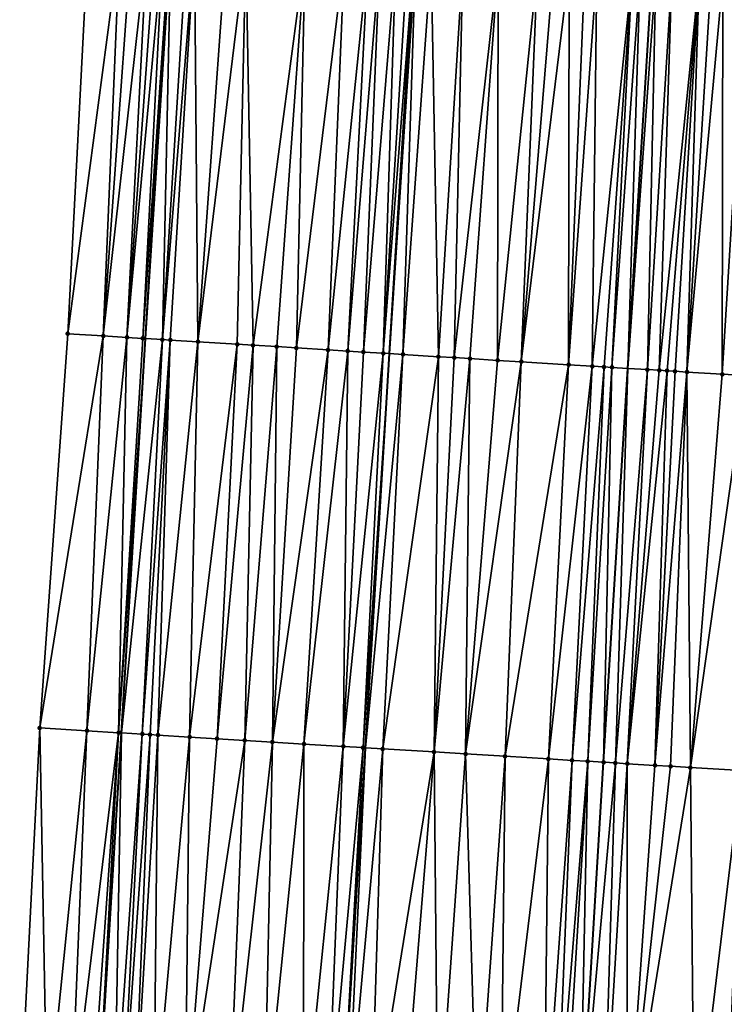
# Model space of a CAD drawing. Header units: feet. Extents: x 2004186 to 2014793, y 836912 to 864902.
# Tile 220 of 256: x 2010594 to 2010629, y 843693 to 843743. Entities that reach past the tile are written whole.
import ezdxf

# ---------------------------------------------------------------- set-up
doc = ezdxf.new("R2010")
doc.units = ezdxf.units.FT
doc.header["$LTSCALE"] = 100
doc.header["$MEASUREMENT"] = 0
for name, color, linetype, lineweight in [('EP_Travel Lane', 5, 'Continuous', 40), ('GPL_Skip Line', 2, 'Continuous', 40), ('Road Shots', 4, 'Continuous', 200), ('Road X-Section', 30, 'Continuous', 13)]:
    doc.layers.add(name, color=color, linetype=linetype, lineweight=lineweight)
doc.layers.add('I-77 SB_MM21-27-Surface-Border', color=7, linetype='Continuous')
doc.layers.add('I-77 SB_MM21-27-Surface-TIN', color=7, linetype='Continuous')

msp = doc.modelspace()

# ---------------------------------------------------------------- linework, layer by layer
at = {"layer": 'EP_Travel Lane'}
msp.add_polyline3d([(2010597.708061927, 843686.6427311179, 396.3565109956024), (2010598.91840863, 843706.5942496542, 396.7299371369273), (2010600.136614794, 843726.574006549, 397.1002245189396), (2010601.360643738, 843746.5332797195, 397.4784179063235), (2010602.585253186, 843766.4909478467, 397.8725884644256), (2010603.809938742, 843786.4498563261, 398.2380047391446), (2010605.034605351, 843806.4084560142, 398.5957688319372), (2010606.259246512, 843826.3666409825, 398.9718619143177), (2010607.483909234, 843846.3251773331, 399.35019786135), (2010608.708571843, 843866.2837118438, 399.7205685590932), (2010609.939896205, 843886.2297355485, 400.1205587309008), (2010611.180309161, 843906.1838157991, 400.5107449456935), (2010612.421764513, 843926.1415796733, 400.8776215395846), (2010613.663197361, 843946.0989817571, 401.2568078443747), (2010614.904500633, 843966.0543007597, 401.6235736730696), (2010616.145713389, 843986.0081646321, 401.9860260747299)], dxfattribs=at)
at = {"layer": 'GPL_Skip Line'}
for points in [[(2010610.060576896, 843685.8878765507, 396.6357860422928), (2010611.270952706, 843705.8398748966, 397.0017649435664), (2010612.491876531, 843725.8074705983, 397.3664886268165), (2010613.723236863, 843745.7647858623, 397.7474787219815), (2010614.95567796, 843765.7224220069, 398.1280138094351), (2010616.18808274, 843785.6794700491, 398.5540842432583), (2010617.420580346, 843805.6380212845, 398.9018024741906), (2010618.653055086, 843825.5962022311, 399.2615733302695), (2010619.885516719, 843845.5541709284, 399.6314190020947), (2010621.117951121, 843865.5116986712, 400.022265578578), (2010622.349480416, 843885.4634292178, 400.4213998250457), (2010623.580644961, 843905.419498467, 400.8030205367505), (2010624.811893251, 843925.3779018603, 401.178908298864), (2010626.043144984, 843945.3363610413, 401.540108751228), (2010627.274241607, 843965.2923059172, 401.8982961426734), (2010628.505201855, 843985.2460401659, 402.2769665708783)], [(2010622.117339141, 843685.1532854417, 396.7970961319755), (2010623.327716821, 843705.1053146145, 397.1721754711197), (2010624.547794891, 843725.0614742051, 397.5220075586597), (2010625.778750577, 843745.0171695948, 397.9185043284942), (2010627.010884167, 843764.9750481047, 398.293744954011), (2010628.243006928, 843784.9327512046, 398.6808933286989), (2010629.475154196, 843804.8908512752, 399.0589407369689), (2010630.70730757, 843824.8490502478, 399.4239272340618), (2010631.939426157, 843844.8066857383, 399.8050385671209), (2010633.171540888, 843864.7642587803, 400.1905784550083), (2010634.398907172, 843884.7218354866, 400.5941964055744), (2010635.620786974, 843904.679444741, 400.9761722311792), (2010636.842225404, 843924.6384244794, 401.3592189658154), (2010638.063685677, 843944.5977611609, 401.7086033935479), (2010639.284973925, 843964.5542868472, 402.0628003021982), (2010640.506099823, 843984.5081596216, 402.4516861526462)]]:
    msp.add_polyline3d(points, dxfattribs=at)
at = {"layer": 'I-77 SB_MM21-27-Surface-Border', "color": 3, "linetype": 'ByBlock', "lineweight": -2}
msp.add_polyline3d([(2010593.770172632, 843686.8848430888, 396.1927937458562), (2010594.780866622, 843706.8481472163, 396.5729672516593), (2010596.202234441, 843726.8191187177, 396.96147046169), (2010597.233796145, 843746.7907830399, 397.3392252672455), (2010598.266273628, 843766.7603996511, 397.7234545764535), (2010598.899619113, 843786.7564116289, 398.064258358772), (2010599.932167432, 843806.727175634, 398.3987386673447), (2010601.164319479, 843826.6853531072, 398.7434134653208), (2010602.396470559, 843846.6435149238, 399.1274067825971), (2010603.428951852, 843866.6131932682, 399.5397705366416), (2010605.054714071, 843886.5325009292, 399.9490620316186), (2010606.076801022, 843906.4996209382, 400.3238787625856), (2010607.49786004, 843926.4462868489, 400.6903829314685), (2010610.316223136, 843946.3061017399, 401.1268342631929), (2010610.938647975, 843966.2995420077, 401.4839026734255), (2010611.960237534, 843986.2671053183, 401.8444700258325)], dxfattribs=at)
at = {"layer": 'I-77 SB_MM21-27-Surface-TIN', "color": 128, "linetype": 'ByBlock', "lineweight": -2}
for points in [[(2010598.830687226, 843746.6910829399, 397.3960855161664), (2010597.233796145, 843746.7907830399, 397.3392252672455), (2010596.202234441, 843726.8191187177, 396.96147046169)], [(2010598.830687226, 843746.6910829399, 397.3960855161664), (2010596.202234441, 843726.8191187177, 396.96147046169), (2010597.998754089, 843726.7072326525, 397.0228551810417)], [(2010599.429521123, 843746.6536912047, 397.4176233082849), (2010598.830687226, 843746.6910829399, 397.3960855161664), (2010597.998754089, 843726.7072326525, 397.0228551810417)], [(2010600.227960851, 843746.6037470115, 397.4508799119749), (2010599.429521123, 843746.6536912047, 397.4176233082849), (2010597.998754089, 843726.7072326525, 397.0228551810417)], [(2010600.227960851, 843746.6037470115, 397.4508799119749), (2010597.998754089, 843726.7072326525, 397.0228551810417), (2010599.196430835, 843726.6325929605, 397.0663840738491)], [(2010600.627188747, 843746.5789050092, 397.4608386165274), (2010600.227960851, 843746.6037470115, 397.4508799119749), (2010599.196430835, 843726.6325929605, 397.0663840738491)], [(2010601.026422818, 843746.5541630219, 397.4656698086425), (2010600.627188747, 843746.5789050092, 397.4608386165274), (2010599.196430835, 843726.6325929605, 397.0663840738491)], [(2010601.026422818, 843746.5541630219, 397.4656698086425), (2010599.196430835, 843726.6325929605, 397.0663840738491), (2010599.994882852, 843726.5828469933, 397.0946677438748)], [(2010601.026422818, 843746.5541630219, 397.4656698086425), (2010599.994882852, 843726.5828469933, 397.0946677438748), (2010601.360643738, 843746.5332797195, 397.4784179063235)], [(2010599.994882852, 843726.5828469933, 397.0946677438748), (2010600.136614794, 843726.574006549, 397.1002245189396), (2010601.360643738, 843746.5332797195, 397.4784179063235)], [(2010601.425644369, 843746.5292182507, 397.4808972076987), (2010601.360643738, 843746.5332797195, 397.4784179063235), (2010600.136614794, 843726.574006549, 397.1002245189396)], [(2010601.425644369, 843746.5292182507, 397.4808972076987), (2010600.136614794, 843726.574006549, 397.1002245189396), (2010600.992943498, 843726.5205935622, 397.1337979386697)], [(2010602.224077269, 843746.4791634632, 397.5198236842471), (2010601.425644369, 843746.5292182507, 397.4808972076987), (2010600.992943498, 843726.5205935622, 397.1337979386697)], [(2010602.62330079, 843746.4542505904, 397.5334157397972), (2010602.224077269, 843746.4791634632, 397.5198236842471), (2010600.992943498, 843726.5205935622, 397.1337979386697)], [(2010602.62330079, 843746.4542505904, 397.5334157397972), (2010600.992943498, 843726.5205935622, 397.1337979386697), (2010601.39217333, 843726.4957826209, 397.1446392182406)], [(2010602.62330079, 843746.4542505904, 397.5334157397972), (2010601.39217333, 843726.4957826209, 397.1446392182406), (2010602.78949313, 843726.4091939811, 397.1693024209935)], [(2010604.220216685, 843746.3549524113, 397.5696705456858), (2010602.62330079, 843746.4542505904, 397.5334157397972), (2010602.78949313, 843726.4091939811, 397.1693024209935)], [(2010605.218297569, 843746.2930279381, 397.5853118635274), (2010604.220216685, 843746.3549524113, 397.5696705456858), (2010602.78949313, 843726.4091939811, 397.1693024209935)], [(2010605.218297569, 843746.2930279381, 397.5853118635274), (2010602.78949313, 843726.4091939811, 397.1693024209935), (2010604.785662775, 843726.285471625, 397.2058282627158)], [(2010605.218297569, 843746.2930279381, 397.5853118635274), (2010604.785662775, 843726.285471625, 397.2058282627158), (2010605.584131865, 843726.2360026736, 397.21937511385)], [(2010608.212543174, 843746.1073023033, 397.6297860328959), (2010605.218297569, 843746.2930279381, 397.5853118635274), (2010605.584131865, 843726.2360026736, 397.21937511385)], [(2010608.212543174, 843746.1073023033, 397.6297860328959), (2010605.584131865, 843726.2360026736, 397.21937511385), (2010606.781827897, 843726.1616758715, 397.2462587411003)], [(2010608.212543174, 843746.1073023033, 397.6297860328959), (2010606.781827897, 843726.1616758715, 397.2462587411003), (2010607.779912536, 843726.0998117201, 397.2646798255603)], [(2010610.208692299, 843745.9832485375, 397.6715692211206), (2010608.212543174, 843746.1073023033, 397.6297860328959), (2010607.779912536, 843726.0998117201, 397.2646798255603)], [(2010610.208692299, 843745.9832485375, 397.6715692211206), (2010607.779912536, 843726.0998117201, 397.2646798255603), (2010609.376843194, 843726.0007517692, 397.298266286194)], [(2010611.406377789, 843745.9087517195, 397.6999488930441), (2010610.208692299, 843745.9832485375, 397.6715692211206), (2010609.376843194, 843726.0007517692, 397.298266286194)], [(2010611.406377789, 843745.9087517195, 397.6999488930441), (2010609.376843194, 843726.0007517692, 397.298266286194), (2010610.374925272, 843725.9388460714, 397.3188975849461)], [(2010612.005217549, 843745.8714549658, 397.7166172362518), (2010611.406377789, 843745.9087517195, 397.6999488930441), (2010610.374925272, 843725.9388460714, 397.3188975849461)], [(2010612.005217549, 843745.8714549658, 397.7166172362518), (2010610.374925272, 843725.9388460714, 397.3188975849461), (2010611.173386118, 843725.8892433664, 397.3395599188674)], [(2010612.803675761, 843745.8218101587, 397.7345250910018), (2010612.005217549, 843745.8714549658, 397.7166172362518), (2010611.173386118, 843725.8892433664, 397.3395599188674)], [(2010612.803675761, 843745.8218101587, 397.7345250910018), (2010611.173386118, 843725.8892433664, 397.3395599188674), (2010612.171470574, 843725.8273762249, 397.358140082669)], [(2010613.402528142, 843745.7847178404, 397.7407125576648), (2010612.803675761, 843745.8218101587, 397.7345250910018), (2010612.171470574, 843725.8273762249, 397.358140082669)], [(2010613.402528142, 843745.7847178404, 397.7407125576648), (2010612.171470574, 843725.8273762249, 397.358140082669), (2010613.723236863, 843745.7647858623, 397.7474787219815)], [(2010612.171470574, 843725.8273762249, 397.358140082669), (2010612.491876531, 843725.8074705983, 397.3664886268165), (2010613.723236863, 843745.7647858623, 397.7474787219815)], [(2010613.801757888, 843745.7599057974, 397.7491353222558), (2010613.723236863, 843745.7647858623, 397.7474787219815), (2010612.491876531, 843725.8074705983, 397.3664886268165)], [(2010613.801757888, 843745.7599057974, 397.7491353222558), (2010612.491876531, 843725.8074705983, 397.3664886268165), (2010613.169546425, 843725.765369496, 397.3841460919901)], [(2010614.600215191, 843745.7102462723, 397.7677977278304), (2010613.801757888, 843745.7599057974, 397.7491353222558), (2010613.169546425, 843725.765369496, 397.3841460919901)], [(2010614.600215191, 843745.7102462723, 397.7677977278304), (2010613.169546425, 843725.765369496, 397.3841460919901), (2010614.966100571, 843725.6540431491, 397.4157546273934)], [(2010616.197144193, 843745.6111604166, 397.7931672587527), (2010614.600215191, 843745.7102462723, 397.7677977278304), (2010614.966100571, 843725.6540431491, 397.4157546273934)], [(2010616.197144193, 843745.6111604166, 397.7931672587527), (2010614.966100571, 843725.6540431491, 397.4157546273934), (2010615.76457529, 843725.6046655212, 397.4244431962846)], [(2010617.993695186, 843745.4997838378, 397.8168371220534), (2010616.197144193, 843745.6111604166, 397.7931672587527), (2010615.76457529, 843725.6046655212, 397.4244431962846)], [(2010617.993695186, 843745.4997838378, 397.8168371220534), (2010615.76457529, 843725.6046655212, 397.4244431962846), (2010616.563051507, 843725.5553122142, 397.4318379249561)], [(2010617.993695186, 843745.4997838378, 397.8168371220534), (2010616.563051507, 843725.5553122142, 397.4318379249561), (2010617.960375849, 843725.4687972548, 397.4525814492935)], [(2010619.989852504, 843745.3758627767, 397.8518169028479), (2010617.993695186, 843745.4997838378, 397.8168371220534), (2010617.960375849, 843725.4687972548, 397.4525814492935)], [(2010619.989852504, 843745.3758627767, 397.8518169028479), (2010617.960375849, 843725.4687972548, 397.4525814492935), (2010619.158084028, 843725.3946675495, 397.4689798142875)], [(2010620.788319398, 843745.3263585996, 397.8625150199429), (2010619.989852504, 843745.3758627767, 397.8518169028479), (2010619.158084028, 843725.3946675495, 397.4689798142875)], [(2010621.586787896, 843745.2768804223, 397.8718801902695), (2010620.788319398, 843745.3263585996, 397.8625150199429), (2010619.158084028, 843725.3946675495, 397.4689798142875)], [(2010621.586787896, 843745.2768804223, 397.8718801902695), (2010619.158084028, 843725.3946675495, 397.4689798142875), (2010621.553497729, 843725.2463650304, 397.5040698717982)], [(2010622.38524994, 843745.2272976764, 397.8866063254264), (2010621.586787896, 843745.2768804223, 397.8718801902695), (2010621.553497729, 843725.2463650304, 397.5040698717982)], [(2010622.984100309, 843745.1901727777, 397.894464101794), (2010622.38524994, 843745.2272976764, 397.8866063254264), (2010621.553497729, 843725.2463650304, 397.5040698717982)], [(2010622.984100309, 843745.1901727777, 397.894464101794), (2010621.553497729, 843725.2463650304, 397.5040698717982), (2010622.751206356, 843725.1722425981, 397.5200813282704)], [(2010624.780642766, 843745.0786579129, 397.9252235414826), (2010622.984100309, 843745.1901727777, 397.894464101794), (2010622.751206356, 843725.1722425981, 397.5200813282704)], [(2010624.780642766, 843745.0786579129, 397.9252235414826), (2010622.751206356, 843725.1722425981, 397.5200813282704), (2010623.350059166, 843725.1351569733, 397.5293855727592)], [(2010624.780642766, 843745.0786579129, 397.9252235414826), (2010623.350059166, 843725.1351569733, 397.5293855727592), (2010623.749301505, 843725.1105489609, 397.5294313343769)], [(2010625.179880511, 843745.0539754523, 397.927002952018), (2010624.780642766, 843745.0786579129, 397.9252235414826), (2010623.749301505, 843725.1105489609, 397.5294313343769)], [(2010625.179880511, 843745.0539754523, 397.927002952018), (2010623.749301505, 843725.1105489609, 397.5294313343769), (2010624.547794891, 843725.0614742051, 397.5220075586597)], [(2010625.179880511, 843745.0539754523, 397.927002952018), (2010624.547794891, 843725.0614742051, 397.5220075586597), (2010625.778750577, 843745.0171695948, 397.9185043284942)], [(2010625.978373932, 843745.0049009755, 397.9156714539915), (2010625.778750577, 843745.0171695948, 397.9185043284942), (2010624.547794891, 843725.0614742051, 397.5220075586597)], [(2010625.978373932, 843745.0049009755, 397.9156714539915), (2010624.547794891, 843725.0614742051, 397.5220075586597), (2010625.545911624, 843725.0001307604, 397.5127278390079)], [(2010626.776864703, 843744.9557835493, 397.9065418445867), (2010625.978373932, 843745.0049009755, 397.9156714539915), (2010625.545911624, 843725.0001307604, 397.5127278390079)], [(2010626.776864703, 843744.9557835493, 397.9065418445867), (2010625.545911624, 843725.0001307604, 397.5127278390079), (2010626.144788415, 843724.9634342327, 397.5013326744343)], [(2010628.174236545, 843744.8700385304, 397.8797744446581), (2010626.776864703, 843744.9557835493, 397.9065418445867), (2010626.144788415, 843724.9634342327, 397.5013326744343)], [(2010628.174236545, 843744.8700385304, 397.8797744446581), (2010626.144788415, 843724.9634342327, 397.5013326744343), (2010626.544043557, 843724.9390339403, 397.4903280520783)], [(2010628.174236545, 843744.8700385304, 397.8797744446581), (2010626.544043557, 843724.9390339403, 397.4903280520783), (2010626.943292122, 843724.9145269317, 397.4850005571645)], [(2010628.174236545, 843744.8700385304, 397.8797744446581), (2010626.943292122, 843724.9145269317, 397.4850005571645), (2010627.542163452, 843724.8777417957, 397.4783192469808)], [(2010628.773108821, 843744.833268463, 397.8694409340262), (2010628.174236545, 843744.8700385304, 397.8797744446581), (2010627.542163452, 843724.8777417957, 397.4783192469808)], [(2010629.371981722, 843744.7965085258, 397.8585880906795), (2010628.773108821, 843744.833268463, 397.8694409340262), (2010627.542163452, 843724.8777417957, 397.4783192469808)], [(2010629.371981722, 843744.7965085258, 397.8585880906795), (2010627.542163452, 843724.8777417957, 397.4783192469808), (2010629.338784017, 843724.7674930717, 397.4525998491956)], [(2010630.569712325, 843744.7227424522, 397.8495043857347), (2010629.371981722, 843744.7965085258, 397.8585880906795), (2010629.338784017, 843724.7674930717, 397.4525998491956)], [(2010630.569712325, 843744.7227424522, 397.8495043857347), (2010629.338784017, 843724.7674930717, 397.4525998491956), (2010630.536521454, 843724.6938380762, 397.4437443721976)], [(2010597.998754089, 843726.7072326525, 397.0228551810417), (2010596.202234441, 843726.8191187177, 396.96147046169), (2010594.780866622, 843706.8481472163, 396.5729672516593)], [(2010597.998754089, 843726.7072326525, 397.0228551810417), (2010594.780866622, 843706.8481472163, 396.5729672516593), (2010597.176352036, 843706.7009977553, 396.672088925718)], [(2010599.196430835, 843726.6325929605, 397.0663840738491), (2010597.998754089, 843726.7072326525, 397.0228551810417), (2010597.176352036, 843706.7009977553, 396.672088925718)], [(2010599.196430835, 843726.6325929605, 397.0663840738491), (2010597.176352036, 843706.7009977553, 396.672088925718), (2010598.773358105, 843706.6031584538, 396.7240077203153)], [(2010599.994882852, 843726.5828469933, 397.0946677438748), (2010599.196430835, 843726.6325929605, 397.0663840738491), (2010598.773358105, 843706.6031584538, 396.7240077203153)], [(2010599.994882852, 843726.5828469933, 397.0946677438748), (2010598.773358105, 843706.6031584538, 396.7240077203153), (2010600.136614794, 843726.574006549, 397.1002245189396)], [(2010598.773358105, 843706.6031584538, 396.7240077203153), (2010598.91840863, 843706.5942496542, 396.7299371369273), (2010600.136614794, 843726.574006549, 397.1002245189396)], [(2010600.992943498, 843726.5205935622, 397.1337979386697), (2010600.136614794, 843726.574006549, 397.1002245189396), (2010598.91840863, 843706.5942496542, 396.7299371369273)], [(2010600.992943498, 843726.5205935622, 397.1337979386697), (2010598.91840863, 843706.5942496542, 396.7299371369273), (2010599.971101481, 843706.529594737, 396.772969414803)], [(2010601.39217333, 843726.4957826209, 397.1446392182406), (2010600.992943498, 843726.5205935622, 397.1337979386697), (2010599.971101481, 843706.529594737, 396.772969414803)], [(2010601.39217333, 843726.4957826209, 397.1446392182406), (2010599.971101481, 843706.529594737, 396.772969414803), (2010600.370352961, 843706.5051343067, 396.7859820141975)], [(2010601.39217333, 843726.4957826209, 397.1446392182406), (2010600.370352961, 843706.5051343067, 396.7859820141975), (2010600.769609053, 843706.4807498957, 396.7948592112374)], [(2010602.78949313, 843726.4091939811, 397.1693024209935), (2010601.39217333, 843726.4957826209, 397.1446392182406), (2010600.769609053, 843706.4807498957, 396.7948592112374)], [(2010602.78949313, 843726.4091939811, 397.1693024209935), (2010600.769609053, 843706.4807498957, 396.7948592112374), (2010602.366647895, 843706.3834508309, 396.8173894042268)], [(2010604.785662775, 843726.285471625, 397.2058282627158), (2010602.78949313, 843726.4091939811, 397.1693024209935), (2010602.366647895, 843706.3834508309, 396.8173894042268)], [(2010604.785662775, 843726.285471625, 397.2058282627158), (2010602.366647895, 843706.3834508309, 396.8173894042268), (2010603.764044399, 843706.2981083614, 396.8482980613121)], [(2010605.584131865, 843726.2360026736, 397.21937511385), (2010604.785662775, 843726.285471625, 397.2058282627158), (2010603.764044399, 843706.2981083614, 396.8482980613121)], [(2010605.584131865, 843726.2360026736, 397.21937511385), (2010603.764044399, 843706.2981083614, 396.8482980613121), (2010605.161439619, 843706.2127447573, 396.8803564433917)], [(2010606.781827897, 843726.1616758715, 397.2462587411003), (2010605.584131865, 843726.2360026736, 397.21937511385), (2010605.161439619, 843706.2127447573, 396.8803564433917)], [(2010606.781827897, 843726.1616758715, 397.2462587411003), (2010605.161439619, 843706.2127447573, 396.8803564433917), (2010606.558843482, 843706.1275236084, 396.9046653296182)], [(2010607.779912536, 843726.0998117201, 397.2646798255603), (2010606.781827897, 843726.1616758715, 397.2462587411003), (2010606.558843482, 843706.1275236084, 396.9046653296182)], [(2010609.376843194, 843726.0007517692, 397.298266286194), (2010607.779912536, 843726.0998117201, 397.2646798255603), (2010606.558843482, 843706.1275236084, 396.9046653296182)], [(2010609.376843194, 843726.0007517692, 397.298266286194), (2010606.558843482, 843706.1275236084, 396.9046653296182), (2010608.155864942, 843706.0299380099, 396.9427828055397)], [(2010610.374925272, 843725.9388460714, 397.3188975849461), (2010609.376843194, 843726.0007517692, 397.298266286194), (2010608.155864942, 843706.0299380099, 396.9427828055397)], [(2010610.374925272, 843725.9388460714, 397.3188975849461), (2010608.155864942, 843706.0299380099, 396.9427828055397), (2010610.152147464, 843705.9080499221, 396.9853209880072)], [(2010611.173386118, 843725.8892433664, 397.3395599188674), (2010610.374925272, 843725.9388460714, 397.3188975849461), (2010610.152147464, 843705.9080499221, 396.9853209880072)], [(2010612.171470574, 843725.8273762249, 397.358140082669), (2010611.173386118, 843725.8892433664, 397.3395599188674), (2010610.152147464, 843705.9080499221, 396.9853209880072)], [(2010612.171470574, 843725.8273762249, 397.358140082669), (2010610.152147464, 843705.9080499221, 396.9853209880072), (2010611.150297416, 843705.8472491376, 396.9987968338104)], [(2010612.171470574, 843725.8273762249, 397.358140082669), (2010611.150297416, 843705.8472491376, 396.9987968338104), (2010612.491876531, 843725.8074705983, 397.3664886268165)], [(2010611.150297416, 843705.8472491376, 396.9987968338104), (2010611.270952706, 843705.8398748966, 397.0017649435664), (2010612.491876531, 843725.8074705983, 397.3664886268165)], [(2010613.169546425, 843725.765369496, 397.3841460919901), (2010612.491876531, 843725.8074705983, 397.3664886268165), (2010611.270952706, 843705.8398748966, 397.0017649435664)], [(2010613.169546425, 843725.765369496, 397.3841460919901), (2010611.270952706, 843705.8398748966, 397.0017649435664), (2010612.148435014, 843705.7862447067, 397.0233509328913)], [(2010614.966100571, 843725.6540431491, 397.4157546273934), (2010613.169546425, 843725.765369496, 397.3841460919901), (2010612.148435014, 843705.7862447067, 397.0233509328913)], [(2010614.966100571, 843725.6540431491, 397.4157546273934), (2010612.148435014, 843705.7862447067, 397.0233509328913), (2010614.743616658, 843705.6280269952, 397.0657686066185)], [(2010615.76457529, 843725.6046655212, 397.4244431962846), (2010614.966100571, 843725.6540431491, 397.4157546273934), (2010614.743616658, 843705.6280269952, 397.0657686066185)], [(2010616.563051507, 843725.5553122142, 397.4318379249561), (2010615.76457529, 843725.6046655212, 397.4244431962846), (2010614.743616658, 843705.6280269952, 397.0657686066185)], [(2010616.563051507, 843725.5553122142, 397.4318379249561), (2010614.743616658, 843705.6280269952, 397.0657686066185), (2010616.340659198, 843705.5307888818, 397.0849830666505)], [(2010617.960375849, 843725.4687972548, 397.4525814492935), (2010616.563051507, 843725.5553122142, 397.4318379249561), (2010616.340659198, 843705.5307888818, 397.0849830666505)], [(2010619.158084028, 843725.3946675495, 397.4689798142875), (2010617.960375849, 843725.4687972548, 397.4525814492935), (2010616.340659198, 843705.5307888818, 397.0849830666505)], [(2010619.158084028, 843725.3946675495, 397.4689798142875), (2010616.340659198, 843705.5307888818, 397.0849830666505), (2010618.336951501, 843705.4090620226, 397.1187504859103)], [(2010621.553497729, 843725.2463650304, 397.5040698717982), (2010619.158084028, 843725.3946675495, 397.4689798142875), (2010618.336951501, 843705.4090620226, 397.1187504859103)], [(2010621.553497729, 843725.2463650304, 397.5040698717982), (2010618.336951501, 843705.4090620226, 397.1187504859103), (2010620.532882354, 843705.2753161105, 397.1475370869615)], [(2010622.751206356, 843725.1722425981, 397.5200813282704), (2010621.553497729, 843725.2463650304, 397.5040698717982), (2010620.532882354, 843705.2753161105, 397.1475370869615)], [(2010622.751206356, 843725.1722425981, 397.5200813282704), (2010620.532882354, 843705.2753161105, 397.1475370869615), (2010621.730660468, 843705.2023250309, 397.165347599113)], [(2010623.350059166, 843725.1351569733, 397.5293855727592), (2010622.751206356, 843725.1722425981, 397.5200813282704), (2010621.730660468, 843705.2023250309, 397.165347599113)], [(2010623.350059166, 843725.1351569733, 397.5293855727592), (2010621.730660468, 843705.2023250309, 397.165347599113), (2010622.529185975, 843705.1537758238, 397.1711550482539)], [(2010623.749301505, 843725.1105489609, 397.5294313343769), (2010623.350059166, 843725.1351569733, 397.5293855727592), (2010622.529185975, 843705.1537758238, 397.1711550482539)], [(2010623.749301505, 843725.1105489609, 397.5294313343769), (2010622.529185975, 843705.1537758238, 397.1711550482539), (2010623.327716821, 843705.1053146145, 397.1721754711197)], [(2010623.749301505, 843725.1105489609, 397.5294313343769), (2010623.327716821, 843705.1053146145, 397.1721754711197), (2010624.547794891, 843725.0614742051, 397.5220075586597)], [(2010623.926620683, 843705.069063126, 397.1678044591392), (2010624.547794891, 843725.0614742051, 397.5220075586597), (2010623.327716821, 843705.1053146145, 397.1721754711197)], [(2010625.545911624, 843725.0001307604, 397.5127278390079), (2010624.547794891, 843725.0614742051, 397.5220075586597), (2010623.926620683, 843705.069063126, 397.1678044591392)], [(2010625.545911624, 843725.0001307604, 397.5127278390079), (2010623.926620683, 843705.069063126, 397.1678044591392), (2010624.525530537, 843705.0329104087, 397.1580603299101)], [(2010626.144788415, 843724.9634342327, 397.5013326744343), (2010625.545911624, 843725.0001307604, 397.5127278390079), (2010624.525530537, 843705.0329104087, 397.1580603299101)], [(2010626.544043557, 843724.9390339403, 397.4903280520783), (2010626.144788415, 843724.9634342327, 397.5013326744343), (2010624.525530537, 843705.0329104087, 397.1580603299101)], [(2010626.544043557, 843724.9390339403, 397.4903280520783), (2010624.525530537, 843705.0329104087, 397.1580603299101), (2010625.922994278, 843704.9486762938, 397.1286750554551)], [(2010626.943292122, 843724.9145269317, 397.4850005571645), (2010626.544043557, 843724.9390339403, 397.4903280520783), (2010625.922994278, 843704.9486762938, 397.1286750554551)], [(2010627.542163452, 843724.8777417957, 397.4783192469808), (2010626.943292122, 843724.9145269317, 397.4850005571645), (2010625.922994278, 843704.9486762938, 397.1286750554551)], [(2010627.542163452, 843724.8777417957, 397.4783192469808), (2010625.922994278, 843704.9486762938, 397.1286750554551), (2010626.721547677, 843704.9005868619, 397.1094709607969)], [(2010627.542163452, 843724.8777417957, 397.4783192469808), (2010626.721547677, 843704.9005868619, 397.1094709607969), (2010627.719729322, 843704.8403085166, 397.0945263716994)], [(2010629.338784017, 843724.7674930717, 397.4525998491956), (2010627.542163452, 843724.8777417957, 397.4783192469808), (2010627.719729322, 843704.8403085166, 397.0945263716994)], [(2010630.536521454, 843724.6938380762, 397.4437443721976), (2010629.338784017, 843724.7674930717, 397.4525998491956), (2010627.719729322, 843704.8403085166, 397.0945263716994)], [(2010630.536521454, 843724.6938380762, 397.4437443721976), (2010627.719729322, 843704.8403085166, 397.0945263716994), (2010630.314988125, 843704.6833626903, 397.0677541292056)], [(2010595.167536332, 843686.7989598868, 396.2493414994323), (2010594.780866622, 843706.8481472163, 396.5729672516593), (2010593.770172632, 843686.8848430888, 396.1927937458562)], [(2010597.176352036, 843706.7009977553, 396.672088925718), (2010594.780866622, 843706.8481472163, 396.5729672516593), (2010595.167536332, 843686.7989598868, 396.2493414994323)], [(2010597.176352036, 843706.7009977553, 396.672088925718), (2010595.167536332, 843686.7989598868, 396.2493414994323), (2010596.365266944, 843686.7251857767, 396.3059669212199)], [(2010598.773358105, 843706.6031584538, 396.7240077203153), (2010597.176352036, 843706.7009977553, 396.672088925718), (2010596.365266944, 843686.7251857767, 396.3059669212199)], [(2010598.773358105, 843706.6031584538, 396.7240077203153), (2010596.365266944, 843686.7251857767, 396.3059669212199), (2010597.363390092, 843686.6639431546, 396.3411300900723)], [(2010598.773358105, 843706.6031584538, 396.7240077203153), (2010597.363390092, 843686.6639431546, 396.3411300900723), (2010597.708061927, 843686.6427311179, 396.3565109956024)], [(2010598.773358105, 843706.6031584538, 396.7240077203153), (2010597.708061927, 843686.6427311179, 396.3565109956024), (2010598.91840863, 843706.5942496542, 396.7299371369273)], [(2010598.561124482, 843686.5902313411, 396.3945787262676), (2010598.91840863, 843706.5942496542, 396.7299371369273), (2010597.708061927, 843686.6427311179, 396.3565109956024)], [(2010599.971101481, 843706.529594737, 396.772969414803), (2010598.91840863, 843706.5942496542, 396.7299371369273), (2010598.561124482, 843686.5902313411, 396.3945787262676)], [(2010599.971101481, 843706.529594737, 396.772969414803), (2010598.561124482, 843686.5902313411, 396.3945787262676), (2010598.960373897, 843686.565736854, 396.4085133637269)], [(2010600.370352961, 843706.5051343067, 396.7859820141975), (2010599.971101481, 843706.529594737, 396.772969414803), (2010598.960373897, 843686.565736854, 396.4085133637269)], [(2010600.370352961, 843706.5051343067, 396.7859820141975), (2010598.960373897, 843686.565736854, 396.4085133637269), (2010599.55925747, 843686.5291509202, 396.4214705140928)], [(2010600.769609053, 843706.4807498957, 396.7948592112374), (2010600.370352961, 843706.5051343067, 396.7859820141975), (2010599.55925747, 843686.5291509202, 396.4214705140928)], [(2010600.769609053, 843706.4807498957, 396.7948592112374), (2010599.55925747, 843686.5291509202, 396.4214705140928), (2010600.557398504, 843686.4682031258, 396.4415990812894)], [(2010602.366647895, 843706.3834508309, 396.8173894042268), (2010600.769609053, 843706.4807498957, 396.7948592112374), (2010600.557398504, 843686.4682031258, 396.4415990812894)], [(2010602.366647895, 843706.3834508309, 396.8173894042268), (2010600.557398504, 843686.4682031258, 396.4415990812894), (2010602.154415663, 843686.3705466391, 396.4809448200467)], [(2010603.764044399, 843706.2981083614, 396.8482980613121), (2010602.366647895, 843706.3834508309, 396.8173894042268), (2010602.154415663, 843686.3705466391, 396.4809448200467)], [(2010605.161439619, 843706.2127447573, 396.8803564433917), (2010603.764044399, 843706.2981083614, 396.8482980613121), (2010602.154415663, 843686.3705466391, 396.4809448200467)], [(2010605.161439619, 843706.2127447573, 396.8803564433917), (2010602.154415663, 843686.3705466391, 396.4809448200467), (2010604.350330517, 843686.2365369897, 396.521377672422)], [(2010606.558843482, 843706.1275236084, 396.9046653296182), (2010605.161439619, 843706.2127447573, 396.8803564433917), (2010604.350330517, 843686.2365369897, 396.521377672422)], [(2010606.558843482, 843706.1275236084, 396.9046653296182), (2010604.350330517, 843686.2365369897, 396.521377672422), (2010606.146973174, 843686.1266462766, 396.5670269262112)], [(2010608.155864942, 843706.0299380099, 396.9427828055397), (2010606.558843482, 843706.1275236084, 396.9046653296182), (2010606.146973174, 843686.1266462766, 396.5670269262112)], [(2010608.155864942, 843706.0299380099, 396.9427828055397), (2010606.146973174, 843686.1266462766, 396.5670269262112), (2010608.143252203, 843686.0047006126, 396.6098376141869)], [(2010610.152147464, 843705.9080499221, 396.9853209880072), (2010608.155864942, 843706.0299380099, 396.9427828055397), (2010608.143252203, 843686.0047006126, 396.6098376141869)], [(2010610.152147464, 843705.9080499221, 396.9853209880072), (2010608.143252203, 843686.0047006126, 396.6098376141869), (2010609.341031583, 843685.9317304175, 396.6254677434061)], [(2010611.150297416, 843705.8472491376, 396.9987968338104), (2010610.152147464, 843705.9080499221, 396.9853209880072), (2010609.341031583, 843685.9317304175, 396.6254677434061)], [(2010611.150297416, 843705.8472491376, 396.9987968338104), (2010609.341031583, 843685.9317304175, 396.6254677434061), (2010610.060576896, 843685.8878765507, 396.6357860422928)], [(2010611.150297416, 843705.8472491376, 396.9987968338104), (2010610.060576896, 843685.8878765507, 396.6357860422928), (2010611.270952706, 843705.8398748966, 397.0017649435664)], [(2010610.339179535, 843685.8708966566, 396.6397812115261), (2010611.270952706, 843705.8398748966, 397.0017649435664), (2010610.060576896, 843685.8878765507, 396.6357860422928)], [(2010612.148435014, 843705.7862447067, 397.0233509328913), (2010611.270952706, 843705.8398748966, 397.0017649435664), (2010610.339179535, 843685.8708966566, 396.6397812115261)], [(2010612.148435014, 843705.7862447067, 397.0233509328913), (2010610.339179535, 843685.8708966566, 396.6397812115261), (2010611.536947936, 843685.7977454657, 396.6646411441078)], [(2010614.743616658, 843705.6280269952, 397.0657686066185), (2010612.148435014, 843705.7862447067, 397.0233509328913), (2010611.536947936, 843685.7977454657, 396.6646411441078)], [(2010614.743616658, 843705.6280269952, 397.0657686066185), (2010611.536947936, 843685.7977454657, 396.6646411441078), (2010613.133987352, 843685.700455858, 396.6852780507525)], [(2010614.743616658, 843705.6280269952, 397.0657686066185), (2010613.133987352, 843685.700455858, 396.6852780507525), (2010614.930650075, 843685.59089593, 396.7140590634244)], [(2010616.340659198, 843705.5307888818, 397.0849830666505), (2010614.743616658, 843705.6280269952, 397.0657686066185), (2010614.930650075, 843685.59089593, 396.7140590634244)], [(2010616.340659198, 843705.5307888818, 397.0849830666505), (2010614.930650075, 843685.59089593, 396.7140590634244), (2010616.926946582, 843685.4692383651, 396.7421782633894)], [(2010618.336951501, 843705.4090620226, 397.1187504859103), (2010616.340659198, 843705.5307888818, 397.0849830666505), (2010616.926946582, 843685.4692383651, 396.7421782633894)], [(2010618.336951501, 843705.4090620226, 397.1187504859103), (2010616.926946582, 843685.4692383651, 396.7421782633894), (2010618.124727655, 843685.3962960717, 396.7563855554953)], [(2010620.532882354, 843705.2753161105, 397.1475370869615), (2010618.336951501, 843705.4090620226, 397.1187504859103), (2010618.124727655, 843685.3962960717, 396.7563855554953)], [(2010620.532882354, 843705.2753161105, 397.1475370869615), (2010618.124727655, 843685.3962960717, 396.7563855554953), (2010620.320642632, 843685.2622884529, 396.7967148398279)], [(2010621.730660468, 843705.2023250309, 397.165347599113), (2010620.532882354, 843705.2753161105, 397.1475370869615), (2010620.320642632, 843685.2622884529, 396.7967148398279)], [(2010621.730660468, 843705.2023250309, 397.165347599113), (2010620.320642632, 843685.2622884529, 396.7967148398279), (2010620.919533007, 843685.2258146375, 396.8039545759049)], [(2010622.529185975, 843705.1537758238, 397.1711550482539), (2010621.730660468, 843705.2023250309, 397.165347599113), (2010620.919533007, 843685.2258146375, 396.8039545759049)], [(2010622.529185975, 843705.1537758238, 397.1711550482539), (2010620.919533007, 843685.2258146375, 396.8039545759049), (2010621.318797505, 843685.2015687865, 396.8052101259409)], [(2010622.529185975, 843705.1537758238, 397.1711550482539), (2010621.318797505, 843685.2015687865, 396.8052101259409), (2010622.117339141, 843685.1532854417, 396.7970961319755)], [(2010622.529185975, 843705.1537758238, 397.1711550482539), (2010622.117339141, 843685.1532854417, 396.7970961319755), (2010623.327716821, 843705.1053146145, 397.1721754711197)], [(2010623.926620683, 843705.069063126, 397.1678044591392), (2010623.327716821, 843705.1053146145, 397.1721754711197), (2010622.117339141, 843685.1532854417, 396.7970961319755)], [(2010623.926620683, 843705.069063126, 397.1678044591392), (2010622.117339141, 843685.1532854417, 396.7970961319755), (2010623.315157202, 843685.0809528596, 396.7802114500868)], [(2010624.525530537, 843705.0329104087, 397.1580603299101), (2010623.926620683, 843705.069063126, 397.1678044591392), (2010623.315157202, 843685.0809528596, 396.7802114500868)], [(2010624.525530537, 843705.0329104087, 397.1580603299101), (2010623.315157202, 843685.0809528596, 396.7802114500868), (2010624.512979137, 843685.0086841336, 396.7600704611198)], [(2010625.922994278, 843704.9486762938, 397.1286750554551), (2010624.525530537, 843705.0329104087, 397.1580603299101), (2010624.512979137, 843685.0086841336, 396.7600704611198)], [(2010626.721547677, 843704.9005868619, 397.1094709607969), (2010625.922994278, 843704.9486762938, 397.1286750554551), (2010624.512979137, 843685.0086841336, 396.7600704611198)], [(2010627.719729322, 843704.8403085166, 397.0945263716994), (2010626.721547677, 843704.9005868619, 397.1094709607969), (2010624.512979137, 843685.0086841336, 396.7600704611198)], [(2010627.719729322, 843704.8403085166, 397.0945263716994), (2010624.512979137, 843685.0086841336, 396.7600704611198), (2010627.906789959, 843684.803626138, 396.7181295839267)], [(2010630.314988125, 843704.6833626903, 397.0677541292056), (2010627.719729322, 843704.8403085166, 397.0945263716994), (2010627.906789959, 843684.803626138, 396.7181295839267)], [(2010630.314988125, 843704.6833626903, 397.0677541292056), (2010627.906789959, 843684.803626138, 396.7181295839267), (2010629.503885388, 843684.7072598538, 396.6916820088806)]]:
    msp.add_3dface(points, dxfattribs=at)
at = {"layer": 'Road Shots', "lineweight": 100}
for p in [(2010596.202234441, 843726.8191187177, 396.96147046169), (2010597.998754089, 843726.7072326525, 397.0228551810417), (2010599.196430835, 843726.6325929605, 397.0663840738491), (2010599.994882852, 843726.5828469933, 397.0946677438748), (2010600.992943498, 843726.5205935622, 397.1337979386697), (2010601.39217333, 843726.4957826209, 397.1446392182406), (2010602.78949313, 843726.4091939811, 397.1693024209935), (2010604.785662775, 843726.285471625, 397.2058282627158), (2010605.584131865, 843726.2360026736, 397.21937511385), (2010606.781827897, 843726.1616758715, 397.2462587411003), (2010607.779912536, 843726.0998117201, 397.2646798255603), (2010609.376843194, 843726.0007517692, 397.298266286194), (2010610.374925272, 843725.9388460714, 397.3188975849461), (2010611.173386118, 843725.8892433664, 397.3395599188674), (2010612.171470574, 843725.8273762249, 397.358140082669), (2010613.169546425, 843725.765369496, 397.3841460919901), (2010614.966100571, 843725.6540431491, 397.4157546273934), (2010615.76457529, 843725.6046655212, 397.4244431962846), (2010616.563051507, 843725.5553122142, 397.4318379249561), (2010617.960375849, 843725.4687972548, 397.4525814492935), (2010619.158084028, 843725.3946675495, 397.4689798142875), (2010621.553497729, 843725.2463650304, 397.5040698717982), (2010622.751206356, 843725.1722425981, 397.5200813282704), (2010623.350059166, 843725.1351569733, 397.5293855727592), (2010623.749301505, 843725.1105489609, 397.5294313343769), (2010625.545911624, 843725.0001307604, 397.5127278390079), (2010626.144788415, 843724.9634342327, 397.5013326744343), (2010626.544043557, 843724.9390339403, 397.4903280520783), (2010626.943292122, 843724.9145269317, 397.4850005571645), (2010627.542163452, 843724.8777417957, 397.4783192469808), (2010629.338784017, 843724.7674930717, 397.4525998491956), (2010594.780866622, 843706.8481472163, 396.5729672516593), (2010597.176352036, 843706.7009977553, 396.672088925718), (2010598.773358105, 843706.6031584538, 396.7240077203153), (2010599.971101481, 843706.529594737, 396.772969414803), (2010600.370352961, 843706.5051343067, 396.7859820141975), (2010600.769609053, 843706.4807498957, 396.7948592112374), (2010602.366647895, 843706.3834508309, 396.8173894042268), (2010603.764044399, 843706.2981083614, 396.8482980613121), (2010605.161439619, 843706.2127447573, 396.8803564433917), (2010606.558843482, 843706.1275236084, 396.9046653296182), (2010608.155864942, 843706.0299380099, 396.9427828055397), (2010610.152147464, 843705.9080499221, 396.9853209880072), (2010611.150297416, 843705.8472491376, 396.9987968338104), (2010612.148435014, 843705.7862447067, 397.0233509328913), (2010614.743616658, 843705.6280269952, 397.0657686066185), (2010616.340659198, 843705.5307888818, 397.0849830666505), (2010618.336951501, 843705.4090620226, 397.1187504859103), (2010620.532882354, 843705.2753161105, 397.1475370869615), (2010621.730660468, 843705.2023250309, 397.165347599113), (2010622.529185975, 843705.1537758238, 397.1711550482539), (2010623.327716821, 843705.1053146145, 397.1721754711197), (2010623.926620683, 843705.069063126, 397.1678044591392), (2010624.525530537, 843705.0329104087, 397.1580603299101), (2010625.922994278, 843704.9486762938, 397.1286750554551), (2010626.721547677, 843704.9005868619, 397.1094709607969), (2010627.719729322, 843704.8403085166, 397.0945263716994)]:
    msp.add_point(p, dxfattribs=at)
at = {"layer": 'Road X-Section', "extrusion": (0.06150697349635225, 0.9979290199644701, 0.01882985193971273), "elevation": 965652.6397692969, "flags": 128}
msp.add_lwpolyline([(-1954883.810314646, -17789.28875586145), (-1954885.610314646, -17789.22736025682), (-1954886.810314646, -17789.18382364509), (-1954887.610314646, -17789.15553495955), (-1954888.610314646, -17789.11639782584), (-1954889.010314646, -17789.1055546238), (-1954890.410314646, -17789.08088704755), (-1954892.410314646, -17789.04435472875), (-1954893.210314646, -17789.03080547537), (-1954894.410314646, -17789.00391708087), (-1954895.410314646, -17788.98549272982), (-1954897.010314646, -17788.95190031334), (-1954898.010314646, -17788.93126535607), (-1954898.810314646, -17788.91059935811), (-1954899.810314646, -17788.89201589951), (-1954900.810314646, -17788.86600527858), (-1954902.610314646, -17788.83439113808), (-1954903.410314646, -17788.82570102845), (-1954904.210314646, -17788.81830498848), (-1954905.610314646, -17788.79755778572), (-1954906.810314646, -17788.78115651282), (-1954909.210314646, -17788.74606023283), (-1954910.410314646, -17788.73004593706), (-1954911.010314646, -17788.72074004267), (-1954911.410314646, -17788.72069427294), (-1954913.210314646, -17788.73740073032), (-1954913.810314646, -17788.74879791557), (-1954914.210314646, -17788.75980448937), (-1954914.610314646, -17788.765132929), (-1954915.210314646, -17788.77181542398), (-1954917.010314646, -17788.79753938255), (-1954918.210314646, -17788.80639642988), (-1954921.210314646, -17788.84783735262), (-1954922.610314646, -17788.86968614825), (-1954923.610314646, -17788.89535948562), (-1954924.210314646, -17788.90448843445), (-1954924.610314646, -17788.90949841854), (-1954924.810314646, -17788.91453495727), (-1954925.810314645, -17788.95416443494), (-1954927.210314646, -17789.00110570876), (-1954927.810314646, -17789.02629510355), (-1954928.610314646, -17789.06761121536), (-1954929.410314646, -17789.09935306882), (-1954930.410314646, -17789.13573226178)], dxfattribs=at)
at = {"layer": 'Road X-Section', "extrusion": (0.06054279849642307, 0.9979957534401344, 0.01841319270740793), "elevation": 963750.1884497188, "flags": 128}
msp.add_lwpolyline([(-1955816.263117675, -17352.08679875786), (-1955818.663117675, -17351.98766027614), (-1955820.263117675, -17351.93573267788), (-1955821.463117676, -17351.88676268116), (-1955821.863117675, -17351.87374787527), (-1955822.263117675, -17351.86486917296), (-1955823.863117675, -17351.84233515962), (-1955825.263117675, -17351.81142126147), (-1955826.663117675, -17351.77935744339), (-1955828.063117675, -17351.75504443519), (-1955829.663117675, -17351.71692049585), (-1955831.663117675, -17351.67437510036), (-1955832.663117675, -17351.66089696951), (-1955833.663117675, -17351.63633870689), (-1955836.263117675, -17351.59391384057), (-1955837.863117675, -17351.57469612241), (-1955839.863117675, -17351.54092297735), (-1955842.063117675, -17351.51213149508), (-1955843.263117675, -17351.49431796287), (-1955844.063117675, -17351.48850952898), (-1955844.863117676, -17351.48748893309), (-1955845.463117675, -17351.49186068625), (-1955846.063117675, -17351.50160646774), (-1955847.463117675, -17351.53099672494), (-1955848.263117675, -17351.55020407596), (-1955849.263117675, -17351.56515119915), (-1955851.863117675, -17351.5919279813), (-1955854.263117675, -17351.62341839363), (-1955854.863117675, -17351.63106577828), (-1955855.463117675, -17351.645532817), (-1955856.063117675, -17351.66322310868), (-1955856.463117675, -17351.66951353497), (-1955857.063117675, -17351.67014873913), (-1955857.263117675, -17351.67228281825), (-1955857.463117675, -17351.6768393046), (-1955857.663117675, -17351.68356257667), (-1955858.863117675, -17351.73736544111), (-1955859.863117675, -17351.7782823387), (-1955861.263117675, -17351.83378639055), (-1955862.263117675, -17351.87753946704), (-1955863.063117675, -17351.91724065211)], dxfattribs=at)

doc.saveas('drawing.dxf')
